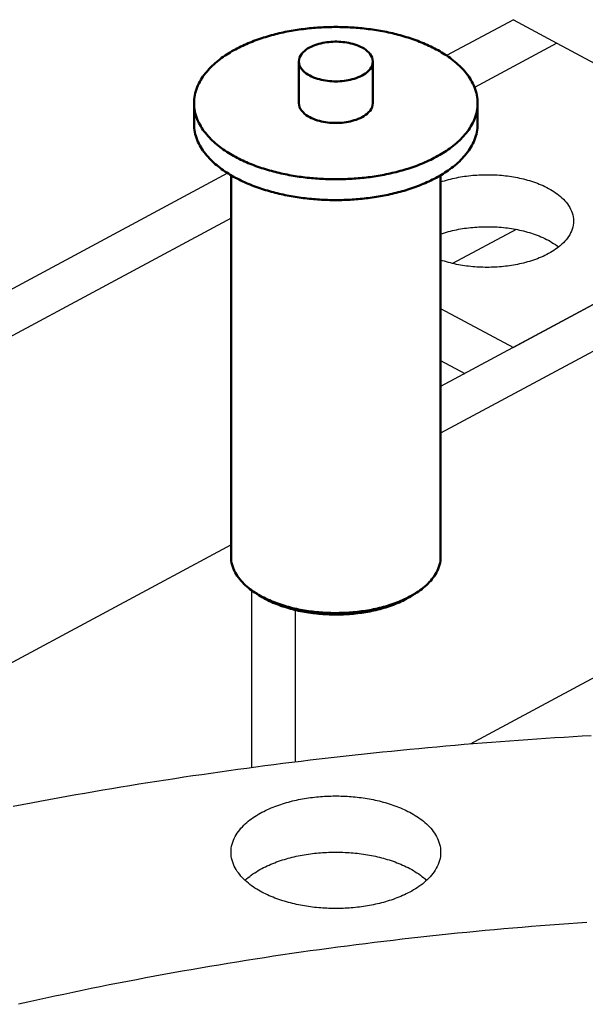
# Model space of a CAD drawing. Header units: millimetres. Extents: x 0 to 841, y 0 to 594.
# Tile 40 of 50: x 287 to 320, y 386 to 444. Entities that reach past the tile are written whole.
import ezdxf

# ---------------------------------------------------------------- set-up
doc = ezdxf.new("R2010")
doc.units = ezdxf.units.MM
doc.layers.add('FINA', color=7, linetype='CONTINUOUS', lineweight=25)
doc.layers.add('VIS', color=7, linetype='CONTINUOUS', lineweight=50)

msp = doc.modelspace()

# ---------------------------------------------------------------- linework, layer by layer
at = {"layer": 'FINA'}
for points in [[(315.816, 444.341), (311.867, 442.22)], [(315.816, 444.341), (318.394, 442.956)], [(313.705, 439.407), (313.702, 439.527), (313.693, 439.647), (313.678, 439.767), (313.657, 439.886), (313.631, 440.003), (313.599, 440.119), (313.562, 440.234), (313.52, 440.346), (313.474, 440.457), (313.422, 440.566), (313.367, 440.673), (313.307, 440.778), (313.244, 440.88), (313.177, 440.98), (313.106, 441.078), (313.033, 441.173), (312.957, 441.266), (312.878, 441.357), (312.796, 441.446), (312.712, 441.532), (312.626, 441.616), (312.538, 441.698), (312.448, 441.778), (312.356, 441.856), (312.263, 441.932), (312.167, 442.005), (312.071, 442.077), (311.973, 442.147), (311.874, 442.215), (311.773, 442.282), (311.671, 442.346), (311.569, 442.409), (311.465, 442.47), (311.36, 442.53), (311.255, 442.587), (311.148, 442.644), (311.041, 442.698), (310.933, 442.752), (310.824, 442.803), (310.715, 442.854), (310.605, 442.902), (310.494, 442.95), (310.383, 442.996), (310.271, 443.041), (310.159, 443.084), (310.046, 443.126), (309.933, 443.167), (309.819, 443.206), (309.705, 443.245), (309.59, 443.282), (309.476, 443.317), (309.36, 443.352), (309.245, 443.386), (309.129, 443.418), (309.012, 443.449), (308.896, 443.479), (308.779, 443.508), (308.662, 443.536), (308.545, 443.563), (308.427, 443.589), (308.309, 443.614), (308.191, 443.637), (308.073, 443.66), (307.954, 443.681), (307.836, 443.702), (307.717, 443.721), (307.598, 443.74), (307.479, 443.758), (307.36, 443.774), (307.24, 443.79), (307.121, 443.804), (307.001, 443.818), (306.881, 443.831), (306.762, 443.842), (306.642, 443.853), (306.522, 443.863), (306.402, 443.872), (306.282, 443.88), (306.161, 443.887), (306.041, 443.893), (305.921, 443.898), (305.801, 443.902), (305.68, 443.905), (305.56, 443.908), (305.439, 443.909), (305.319, 443.909), (305.199, 443.909), (305.078, 443.908), (304.958, 443.905), (304.838, 443.902), (304.717, 443.898), (304.597, 443.893), (304.477, 443.887), (304.357, 443.88), (304.236, 443.872), (304.116, 443.863), (303.996, 443.853), (303.876, 443.842), (303.757, 443.831), (303.637, 443.818), (303.517, 443.804), (303.398, 443.79), (303.278, 443.774), (303.159, 443.758), (303.04, 443.74), (302.921, 443.721), (302.802, 443.702), (302.684, 443.681), (302.565, 443.66), (302.447, 443.637), (302.329, 443.614), (302.211, 443.589), (302.094, 443.563), (301.976, 443.536), (301.859, 443.508), (301.742, 443.479), (301.626, 443.449), (301.509, 443.418), (301.393, 443.386), (301.278, 443.352), (301.163, 443.317), (301.048, 443.282), (300.933, 443.245), (300.819, 443.206), (300.705, 443.167), (300.592, 443.126), (300.479, 443.084), (300.367, 443.041), (300.255, 442.996), (300.144, 442.95), (300.033, 442.902), (299.923, 442.854), (299.814, 442.803), (299.705, 442.752), (299.597, 442.698), (299.49, 442.644), (299.383, 442.587), (299.278, 442.53), (299.173, 442.47), (299.069, 442.409), (298.967, 442.346), (298.865, 442.282), (298.765, 442.215), (298.665, 442.147), (298.567, 442.077), (298.471, 442.005), (298.376, 441.932), (298.282, 441.856), (298.19, 441.778), (298.1, 441.698), (298.012, 441.616), (297.926, 441.532), (297.842, 441.446), (297.761, 441.357), (297.682, 441.266), (297.605, 441.173), (297.532, 441.078), (297.462, 440.98), (297.395, 440.88), (297.331, 440.778), (297.272, 440.673), (297.216, 440.566), (297.165, 440.457), (297.118, 440.346), (297.076, 440.234), (297.039, 440.119), (297.007, 440.003), (296.981, 439.886), (296.96, 439.767), (296.945, 439.647), (296.936, 439.527), (296.933, 439.407)], [(307.507, 441.868), (307.495, 441.987), (307.463, 442.103), (307.411, 442.211), (307.345, 442.311), (307.267, 442.402), (307.18, 442.485), (307.087, 442.56), (306.987, 442.628), (306.884, 442.689), (306.777, 442.743), (306.668, 442.793), (306.556, 442.837), (306.443, 442.876), (306.328, 442.91), (306.211, 442.94), (306.094, 442.966), (305.976, 442.988), (305.858, 443.006), (305.738, 443.021), (305.619, 443.031), (305.499, 443.038), (305.379, 443.042), (305.259, 443.042), (305.139, 443.038), (305.019, 443.031), (304.9, 443.021), (304.781, 443.006), (304.662, 442.988), (304.544, 442.966), (304.427, 442.94), (304.31, 442.91), (304.195, 442.876), (304.082, 442.837), (303.97, 442.793), (303.861, 442.743), (303.754, 442.689), (303.651, 442.628), (303.552, 442.56), (303.458, 442.485), (303.371, 442.402), (303.293, 442.311), (303.227, 442.211), (303.176, 442.103), (303.143, 441.987), (303.131, 441.868)], [(318.394, 442.956), (313.523, 440.341)], [(318.394, 442.956), (313.523, 440.341)], [(318.394, 442.956), (328.473, 437.545)], [(303.131, 441.868), (303.143, 441.746), (303.178, 441.628), (303.231, 441.517), (303.3, 441.416), (303.381, 441.323), (303.471, 441.24), (303.568, 441.164), (303.67, 441.096), (303.777, 441.035), (303.886, 440.98), (303.999, 440.931), (304.114, 440.888), (304.231, 440.849), (304.349, 440.815), (304.468, 440.786), (304.588, 440.761), (304.709, 440.74), (304.831, 440.723), (304.953, 440.71), (305.076, 440.701), (305.199, 440.695), (305.322, 440.693), (305.444, 440.695), (305.567, 440.701), (305.69, 440.71), (305.812, 440.724), (305.933, 440.741), (306.055, 440.762), (306.175, 440.787), (306.294, 440.816), (306.412, 440.85), (306.529, 440.889), (306.644, 440.933), (306.756, 440.982), (306.866, 441.037)], [(303.131, 441.868), (303.131, 439.407)], [(306.866, 441.037), (306.972, 441.098), (307.074, 441.166), (307.17, 441.242), (307.259, 441.325), (307.339, 441.418), (307.408, 441.519), (307.461, 441.629), (307.495, 441.746), (307.507, 441.868)], [(307.507, 441.868), (307.507, 439.407)], [(296.933, 439.407), (296.936, 439.287), (296.945, 439.167), (296.96, 439.047), (296.981, 438.929), (297.007, 438.811), (297.039, 438.695), (297.076, 438.581), (297.118, 438.468), (297.164, 438.357), (297.216, 438.248), (297.271, 438.142), (297.331, 438.037), (297.394, 437.935), (297.461, 437.835), (297.531, 437.737), (297.605, 437.642), (297.681, 437.549), (297.76, 437.458), (297.841, 437.369), (297.925, 437.283), (298.011, 437.199), (298.099, 437.117), (298.189, 437.037), (298.281, 436.959), (298.375, 436.883), (298.47, 436.81), (298.566, 436.738), (298.664, 436.668), (298.763, 436.6), (298.864, 436.533), (298.965, 436.469), (299.068, 436.406), (299.172, 436.345), (299.276, 436.285), (299.382, 436.228), (299.488, 436.171), (299.595, 436.117), (299.703, 436.063), (299.812, 436.012), (299.921, 435.961), (300.031, 435.913), (300.142, 435.865), (300.253, 435.819), (300.365, 435.775), (300.477, 435.731), (300.59, 435.689), (300.703, 435.648), (300.817, 435.609), (300.931, 435.57), (301.045, 435.533), (301.16, 435.498), (301.275, 435.463), (301.391, 435.429), (301.507, 435.397), (301.623, 435.366), (301.74, 435.336), (301.856, 435.307), (301.973, 435.279), (302.091, 435.252), (302.208, 435.226), (302.326, 435.201), (302.444, 435.178), (302.562, 435.155), (302.681, 435.133), (302.799, 435.113), (302.918, 435.093), (303.037, 435.075), (303.156, 435.057), (303.275, 435.041), (303.394, 435.025), (303.514, 435.01), (303.633, 434.997), (303.753, 434.984), (303.873, 434.972), (303.993, 434.961), (304.113, 434.952), (304.233, 434.943), (304.353, 434.935), (304.473, 434.928), (304.593, 434.922), (304.713, 434.917), (304.833, 434.912), (304.954, 434.909), (305.074, 434.907), (305.194, 434.905), (305.315, 434.905), (305.435, 434.905), (305.555, 434.907), (305.676, 434.909), (305.796, 434.912), (305.916, 434.916), (306.037, 434.921), (306.157, 434.927), (306.277, 434.934), (306.397, 434.942), (306.517, 434.951), (306.637, 434.961), (306.757, 434.971), (306.877, 434.983), (306.996, 434.996), (307.116, 435.009), (307.235, 435.024), (307.355, 435.039), (307.474, 435.056), (307.593, 435.073), (307.712, 435.092), (307.83, 435.111), (307.949, 435.132), (308.067, 435.153), (308.186, 435.176), (308.304, 435.2), (308.421, 435.224), (308.539, 435.25), (308.656, 435.277), (308.773, 435.305), (308.89, 435.333), (309.007, 435.363), (309.123, 435.395), (309.239, 435.427), (309.355, 435.46), (309.47, 435.495), (309.585, 435.531), (309.699, 435.568), (309.813, 435.606), (309.927, 435.645), (310.04, 435.686), (310.153, 435.728), (310.265, 435.771), (310.377, 435.816), (310.488, 435.862), (310.599, 435.909), (310.709, 435.958), (310.818, 436.008), (310.927, 436.06), (311.035, 436.113), (311.142, 436.167), (311.249, 436.223)], [(296.933, 439.407), (296.933, 438.177)], [(303.131, 439.407), (303.143, 439.285), (303.178, 439.167), (303.231, 439.057), (303.3, 438.955), (303.381, 438.863), (303.471, 438.779), (303.568, 438.703), (303.67, 438.635), (303.777, 438.574), (303.886, 438.519), (303.999, 438.47), (304.114, 438.427), (304.231, 438.388), (304.349, 438.354), (304.468, 438.325), (304.588, 438.3), (304.709, 438.279), (304.831, 438.262), (304.953, 438.249), (305.076, 438.24), (305.199, 438.234), (305.322, 438.233), (305.444, 438.235), (305.567, 438.24), (305.69, 438.25), (305.812, 438.263), (305.933, 438.28), (306.055, 438.301), (306.175, 438.326), (306.294, 438.356), (306.412, 438.39), (306.529, 438.428), (306.644, 438.472), (306.756, 438.522), (306.866, 438.577)], [(306.866, 438.577), (306.972, 438.638), (307.074, 438.706), (307.17, 438.781), (307.259, 438.865), (307.339, 438.957), (307.408, 439.058), (307.461, 439.168), (307.495, 439.286), (307.507, 439.407)], [(311.249, 436.223), (311.355, 436.281), (311.459, 436.341), (311.563, 436.402), (311.666, 436.465), (311.768, 436.529), (311.869, 436.596), (311.968, 436.664), (312.067, 436.734), (312.163, 436.806), (312.259, 436.879), (312.352, 436.955), (312.445, 437.033), (312.535, 437.113), (312.623, 437.195), (312.709, 437.279), (312.794, 437.366), (312.875, 437.455), (312.954, 437.545), (313.031, 437.639), (313.105, 437.734), (313.175, 437.832), (313.242, 437.932), (313.306, 438.035), (313.366, 438.139), (313.421, 438.246), (313.473, 438.355), (313.52, 438.466), (313.562, 438.579), (313.599, 438.694), (313.631, 438.81), (313.657, 438.928), (313.678, 439.047), (313.693, 439.166), (313.702, 439.287), (313.705, 439.407)], [(313.705, 439.407), (313.705, 438.177)], [(296.933, 438.177), (296.936, 438.056), (296.945, 437.936), (296.96, 437.817), (296.981, 437.698), (297.007, 437.581), (297.039, 437.465), (297.076, 437.35), (297.118, 437.238), (297.164, 437.127), (297.216, 437.018), (297.271, 436.911), (297.331, 436.807), (297.394, 436.704), (297.461, 436.604), (297.531, 436.507), (297.605, 436.411), (297.681, 436.318), (297.76, 436.227), (297.841, 436.139), (297.925, 436.053), (298.011, 435.968), (298.099, 435.886), (298.189, 435.807), (298.281, 435.729), (298.375, 435.653), (298.47, 435.579), (298.566, 435.507), (298.664, 435.437), (298.763, 435.369), (298.864, 435.303), (298.965, 435.238), (299.068, 435.176), (299.172, 435.114), (299.276, 435.055), (299.382, 434.997), (299.488, 434.941), (299.595, 434.886), (299.703, 434.833), (299.812, 434.781), (299.921, 434.731), (300.031, 434.682), (300.142, 434.635), (300.253, 434.589), (300.365, 434.544), (300.477, 434.501), (300.59, 434.459), (300.703, 434.418), (300.817, 434.378), (300.931, 434.34), (301.045, 434.303), (301.16, 434.267), (301.275, 434.232), (301.391, 434.199), (301.507, 434.167), (301.623, 434.135), (301.74, 434.105), (301.856, 434.076), (301.973, 434.048), (302.091, 434.021), (302.208, 433.996), (302.326, 433.971), (302.444, 433.947), (302.562, 433.925), (302.681, 433.903), (302.799, 433.882), (302.918, 433.863), (303.037, 433.844), (303.156, 433.827), (303.275, 433.81), (303.394, 433.795), (303.514, 433.78), (303.633, 433.766), (303.753, 433.754), (303.873, 433.742), (303.993, 433.731), (304.113, 433.721), (304.233, 433.712), (304.353, 433.704), (304.473, 433.697), (304.593, 433.691), (304.713, 433.686), (304.833, 433.682), (304.954, 433.679), (305.074, 433.676), (305.194, 433.675), (305.315, 433.674), (305.435, 433.675), (305.555, 433.676), (305.676, 433.678), (305.796, 433.682), (305.916, 433.686), (306.037, 433.691), (306.157, 433.697), (306.277, 433.704), (306.397, 433.712), (306.517, 433.721), (306.637, 433.73), (306.757, 433.741), (306.877, 433.753), (306.996, 433.765), (307.116, 433.779), (307.235, 433.794), (307.355, 433.809), (307.474, 433.826), (307.593, 433.843), (307.712, 433.862), (307.83, 433.881), (307.949, 433.902), (308.067, 433.923), (308.186, 433.946), (308.304, 433.969), (308.421, 433.994), (308.539, 434.02), (308.656, 434.046), (308.773, 434.074), (308.89, 434.103), (309.007, 434.133), (309.123, 434.164), (309.239, 434.197), (309.355, 434.23), (309.47, 434.265), (309.585, 434.3), (309.699, 434.337), (309.813, 434.376), (309.927, 434.415), (310.04, 434.456), (310.153, 434.498), (310.265, 434.541), (310.377, 434.586), (310.488, 434.632), (310.599, 434.679), (310.709, 434.728), (310.818, 434.778), (310.927, 434.829), (311.035, 434.882), (311.142, 434.937), (311.249, 434.993)], [(311.249, 434.993), (311.355, 435.051), (311.459, 435.11), (311.563, 435.172), (311.666, 435.234), (311.768, 435.299), (311.869, 435.365), (311.968, 435.433), (312.067, 435.503), (312.163, 435.575), (312.259, 435.649), (312.352, 435.725), (312.445, 435.803), (312.535, 435.883), (312.623, 435.965), (312.709, 436.049), (312.794, 436.135), (312.875, 436.224), (312.954, 436.315), (313.031, 436.408), (313.105, 436.504), (313.175, 436.602), (313.242, 436.702), (313.306, 436.804), (313.366, 436.909), (313.421, 437.016), (313.473, 437.125), (313.52, 437.236), (313.562, 437.349), (313.599, 437.464), (313.631, 437.58), (313.657, 437.698), (313.678, 437.816), (313.693, 437.936), (313.702, 438.056), (313.705, 438.177)], [(298.918, 435.268), (282.85, 426.641)], [(299.121, 435.144), (299.121, 412.585)], [(311.517, 434.745), (311.632, 434.783), (311.748, 434.82), (311.864, 434.854), (311.981, 434.887), (312.099, 434.917), (312.217, 434.946), (312.335, 434.973), (312.454, 434.998), (312.573, 435.021), (312.692, 435.043), (312.812, 435.063), (312.932, 435.081), (313.052, 435.098), (313.172, 435.113), (313.293, 435.127), (313.414, 435.138), (313.535, 435.149), (313.656, 435.157), (313.777, 435.164), (313.898, 435.17), (314.019, 435.174), (314.141, 435.176), (314.262, 435.177), (314.383, 435.177), (314.505, 435.174), (314.626, 435.171), (314.747, 435.165), (314.868, 435.158), (314.989, 435.15), (315.11, 435.14), (315.231, 435.128), (315.352, 435.115), (315.472, 435.1), (315.592, 435.084), (315.712, 435.065), (315.832, 435.046), (315.951, 435.024), (316.07, 435.001), (316.189, 434.976), (316.307, 434.949), (316.425, 434.921), (316.543, 434.89), (316.66, 434.858), (316.776, 434.824), (316.892, 434.788), (317.007, 434.75), (317.122, 434.709), (317.235, 434.667), (317.348, 434.623), (317.46, 434.576), (317.571, 434.527), (317.681, 434.475), (317.79, 434.421), (317.897, 434.365), (318.003, 434.305), (318.107, 434.243), (318.21, 434.179), (318.311, 434.111), (318.409, 434.04), (318.505, 433.966), (318.599, 433.889), (318.689, 433.808), (318.776, 433.723), (318.86, 433.635), (318.939, 433.543), (319.014, 433.448), (319.083, 433.348), (319.147, 433.245), (319.204, 433.138), (319.254, 433.027), (319.296, 432.914), (319.329, 432.797), (319.354, 432.678), (319.369, 432.558), (319.374, 432.437)], [(311.517, 435.144), (311.517, 412.585)], [(299.121, 432.609), (284.879, 424.962)], [(319.374, 432.437), (319.369, 432.315), (319.354, 432.195), (319.329, 432.076), (319.296, 431.96), (319.254, 431.846), (319.204, 431.735), (319.147, 431.628), (319.083, 431.525), (319.014, 431.426), (318.939, 431.33), (318.86, 431.238), (318.776, 431.15), (318.689, 431.066), (318.599, 430.985), (318.505, 430.907), (318.409, 430.833), (318.311, 430.762), (318.21, 430.695), (318.107, 430.63), (318.003, 430.568), (317.897, 430.509), (317.79, 430.452), (317.681, 430.398), (317.571, 430.347), (317.46, 430.298), (317.348, 430.251), (317.235, 430.206), (317.122, 430.164), (317.007, 430.124), (316.892, 430.086), (316.776, 430.049), (316.66, 430.015), (316.543, 429.983), (316.425, 429.953), (316.307, 429.924), (316.189, 429.897), (316.07, 429.872), (315.951, 429.849), (315.832, 429.828), (315.712, 429.808), (315.592, 429.79), (315.472, 429.773), (315.352, 429.758), (315.231, 429.745), (315.11, 429.734), (314.989, 429.724), (314.868, 429.715), (314.747, 429.708), (314.626, 429.703), (314.505, 429.699), (314.383, 429.697), (314.262, 429.696), (314.141, 429.697), (314.019, 429.699), (313.898, 429.703), (313.777, 429.709), (313.656, 429.716), (313.535, 429.725), (313.414, 429.735), (313.293, 429.747), (313.172, 429.76), (313.052, 429.775), (312.932, 429.792), (312.812, 429.81), (312.692, 429.83), (312.573, 429.852), (312.454, 429.875), (312.335, 429.901), (312.217, 429.928), (312.099, 429.956), (311.981, 429.987), (311.864, 430.019), (311.748, 430.054), (311.632, 430.09), (311.517, 430.129)], [(329.302, 432.202), (311.517, 422.654)], [(311.517, 431.669), (311.632, 431.707), (311.748, 431.744), (311.864, 431.778), (311.98, 431.81), (312.098, 431.841), (312.215, 431.87), (312.333, 431.897), (312.452, 431.922), (312.571, 431.945), (312.69, 431.967), (312.809, 431.987), (312.929, 432.005), (313.049, 432.022), (313.169, 432.037), (313.289, 432.05), (313.41, 432.062), (313.531, 432.072), (313.651, 432.081), (313.772, 432.088), (313.893, 432.094), (314.014, 432.098), (314.135, 432.1), (314.257, 432.101), (314.378, 432.101), (314.499, 432.099), (314.62, 432.095), (314.741, 432.09), (314.862, 432.083), (314.982, 432.074), (315.103, 432.064), (315.224, 432.053), (315.344, 432.04), (315.464, 432.025), (315.584, 432.009), (315.704, 431.991), (315.824, 431.971), (315.943, 431.95), (316.062, 431.927), (316.18, 431.902), (316.298, 431.875), (316.416, 431.847), (316.533, 431.817), (316.65, 431.785), (316.766, 431.751), (316.882, 431.715), (316.997, 431.677), (317.111, 431.637), (317.225, 431.595), (317.338, 431.551), (317.45, 431.504), (317.56, 431.456), (317.67, 431.404), (317.779, 431.351), (317.886, 431.295), (317.992, 431.236), (318.096, 431.174), (318.199, 431.11), (318.299, 431.043), (318.398, 430.972), (318.494, 430.899)], [(329.302, 432.202), (315.816, 424.962)], [(315.984, 431.942), (312.227, 429.925)], [(329.302, 429.434), (311.517, 419.886)], [(311.517, 427.27), (315.816, 424.962)], [(311.517, 424.194), (312.952, 423.424)], [(299.121, 413.292), (284.879, 405.645)], [(299.121, 412.585), (299.125, 412.464), (299.137, 412.344), (299.157, 412.225), (299.185, 412.107), (299.22, 411.992), (299.262, 411.879), (299.31, 411.768), (299.365, 411.66), (299.425, 411.555), (299.49, 411.454), (299.56, 411.355), (299.633, 411.26), (299.711, 411.167), (299.793, 411.078), (299.877, 410.992), (299.965, 410.908), (300.055, 410.828), (300.147, 410.751), (300.242, 410.676), (300.339, 410.604), (300.438, 410.534), (300.538, 410.467)], [(310.1, 410.467), (310.201, 410.534), (310.299, 410.604), (310.396, 410.676), (310.491, 410.751), (310.583, 410.828), (310.674, 410.908), (310.761, 410.992), (310.846, 411.078), (310.927, 411.167), (311.005, 411.26), (311.079, 411.355), (311.148, 411.454), (311.213, 411.555), (311.273, 411.66), (311.328, 411.768), (311.376, 411.879), (311.418, 411.992), (311.453, 412.107), (311.481, 412.225), (311.501, 412.344), (311.513, 412.464), (311.517, 412.585)], [(332.048, 411.591), (313.26, 401.504)], [(300.347, 400.112), (300.347, 410.597)], [(300.538, 410.467), (300.64, 410.402), (300.743, 410.34), (300.848, 410.28), (300.954, 410.222), (301.061, 410.167), (301.169, 410.113), (301.278, 410.062), (301.388, 410.012), (301.499, 409.964), (301.61, 409.918), (301.722, 409.874), (301.835, 409.832), (301.949, 409.792), (302.063, 409.753), (302.178, 409.716), (302.293, 409.68), (302.409, 409.646), (302.525, 409.614), (302.642, 409.583), (302.759, 409.554), (302.876, 409.526), (302.994, 409.5), (303.112, 409.475), (303.23, 409.452), (303.349, 409.43), (303.468, 409.409), (303.587, 409.39), (303.706, 409.372), (303.826, 409.355), (303.945, 409.34), (304.065, 409.326), (304.185, 409.313), (304.305, 409.302), (304.425, 409.292), (304.545, 409.283), (304.666, 409.275), (304.786, 409.269), (304.907, 409.264), (305.027, 409.261), (305.148, 409.258), (305.269, 409.257), (305.389, 409.257), (305.51, 409.259), (305.63, 409.261), (305.751, 409.265), (305.872, 409.27), (305.992, 409.277), (306.112, 409.284), (306.233, 409.293), (306.353, 409.304), (306.473, 409.315), (306.593, 409.328), (306.713, 409.342), (306.832, 409.358), (306.952, 409.374), (307.071, 409.393), (307.19, 409.412), (307.309, 409.433), (307.427, 409.455), (307.545, 409.479), (307.663, 409.504), (307.781, 409.531), (307.898, 409.559), (308.015, 409.588), (308.132, 409.619), (308.248, 409.652), (308.364, 409.686), (308.479, 409.722), (308.594, 409.759), (308.708, 409.798), (308.821, 409.839), (308.934, 409.882), (309.046, 409.926), (309.158, 409.972), (309.268, 410.02), (309.378, 410.07), (309.487, 410.122), (309.595, 410.176), (309.702, 410.232)], [(300.763, 410.321), (300.538, 410.467)], [(309.702, 410.232), (309.77, 410.269), (309.837, 410.306), (309.903, 410.345), (309.97, 410.385), (310.035, 410.425), (310.1, 410.467)], [(309.875, 410.321), (310.1, 410.467)], [(300.654, 410.394), (300.672, 410.381), (300.69, 410.369), (300.708, 410.357), (300.726, 410.345), (300.745, 410.333), (300.763, 410.321)], [(300.763, 410.321), (300.865, 410.256), (300.969, 410.193), (301.074, 410.134), (301.181, 410.076), (301.288, 410.021), (301.397, 409.967), (301.507, 409.916), (301.618, 409.867), (301.729, 409.82), (301.842, 409.775), (301.955, 409.732), (302.069, 409.691), (302.183, 409.651), (302.298, 409.614), (302.414, 409.578), (302.53, 409.543), (302.646, 409.511), (302.763, 409.48), (302.881, 409.45), (302.999, 409.422), (303.117, 409.396), (303.235, 409.371), (303.354, 409.348), (303.473, 409.326), (303.593, 409.306), (303.712, 409.287), (303.832, 409.27), (303.952, 409.254), (304.072, 409.239), (304.193, 409.226), (304.313, 409.214), (304.434, 409.203), (304.554, 409.194), (304.675, 409.186), (304.796, 409.18), (304.917, 409.175), (305.038, 409.171), (305.159, 409.169), (305.28, 409.168), (305.401, 409.168), (305.522, 409.169), (305.643, 409.172), (305.764, 409.176), (305.885, 409.182), (306.006, 409.189), (306.127, 409.197), (306.248, 409.207), (306.368, 409.218), (306.489, 409.23), (306.609, 409.244), (306.729, 409.259), (306.849, 409.276), (306.969, 409.294), (307.088, 409.313), (307.208, 409.334), (307.327, 409.356), (307.445, 409.38), (307.564, 409.405), (307.682, 409.432), (307.799, 409.461), (307.917, 409.491), (308.034, 409.522), (308.15, 409.555), (308.266, 409.59), (308.381, 409.627), (308.496, 409.665), (308.61, 409.705), (308.724, 409.747), (308.837, 409.791), (308.949, 409.837), (309.06, 409.885), (309.171, 409.934), (309.28, 409.986), (309.388, 410.04), (309.496, 410.096)], [(309.496, 410.096), (309.56, 410.131), (309.624, 410.168), (309.688, 410.204), (309.751, 410.242), (309.813, 410.281), (309.875, 410.321)], [(309.875, 410.321), (309.893, 410.333), (309.912, 410.345), (309.93, 410.357), (309.948, 410.369), (309.966, 410.381), (309.984, 410.394)], [(302.926, 400.442), (302.926, 409.439)], [(320.426, 402.001), (319.888, 401.97), (319.351, 401.939), (318.813, 401.906), (318.275, 401.872), (317.738, 401.837), (317.2, 401.801), (316.663, 401.764), (316.126, 401.726), (315.589, 401.687), (315.052, 401.647), (314.514, 401.605), (313.978, 401.563), (313.441, 401.519), (312.904, 401.475), (312.367, 401.429), (311.831, 401.382), (311.294, 401.334), (310.758, 401.285), (310.221, 401.235), (309.685, 401.184), (309.149, 401.131), (308.613, 401.078), (308.077, 401.023), (307.542, 400.968), (307.006, 400.911), (306.47, 400.853), (305.935, 400.794), (305.4, 400.734), (304.865, 400.673), (304.33, 400.611), (303.795, 400.547), (303.26, 400.483), (302.725, 400.417), (302.191, 400.351), (301.656, 400.283), (301.122, 400.214), (300.588, 400.144), (300.054, 400.072), (299.521, 400), (298.987, 399.926), (298.454, 399.852), (297.92, 399.776), (297.387, 399.699), (296.854, 399.621), (296.321, 399.542), (295.789, 399.461), (295.256, 399.38), (294.724, 399.297), (294.192, 399.214), (293.66, 399.129), (293.129, 399.043), (292.597, 398.955), (292.066, 398.867), (291.535, 398.777), (291.004, 398.687), (290.473, 398.595), (289.942, 398.502), (289.412, 398.407), (288.882, 398.312), (288.352, 398.215), (287.822, 398.118), (287.293, 398.019), (286.764, 397.919), (286.235, 397.817)], [(299.121, 395.113), (299.125, 395.234), (299.137, 395.354), (299.157, 395.472), (299.185, 395.59), (299.22, 395.705), (299.261, 395.818), (299.31, 395.928), (299.364, 396.036), (299.424, 396.141), (299.488, 396.242), (299.558, 396.341), (299.632, 396.436), (299.709, 396.528), (299.79, 396.617), (299.874, 396.704), (299.962, 396.787), (300.051, 396.867), (300.144, 396.945), (300.238, 397.019), (300.335, 397.091), (300.433, 397.161), (300.533, 397.228), (300.635, 397.293), (300.738, 397.355), (300.843, 397.415), (300.948, 397.473), (301.055, 397.529), (301.163, 397.582), (301.272, 397.634), (301.382, 397.683), (301.493, 397.731), (301.604, 397.777), (301.716, 397.821), (301.829, 397.863), (301.943, 397.904), (302.057, 397.943), (302.171, 397.98), (302.286, 398.016), (302.402, 398.05), (302.518, 398.082), (302.635, 398.113), (302.751, 398.142), (302.869, 398.17), (302.986, 398.196), (303.104, 398.221), (303.222, 398.245), (303.341, 398.267), (303.46, 398.288), (303.579, 398.307), (303.698, 398.325), (303.817, 398.342), (303.937, 398.357), (304.056, 398.371), (304.176, 398.384), (304.296, 398.395), (304.416, 398.406), (304.536, 398.414), (304.657, 398.422), (304.777, 398.428), (304.897, 398.433), (305.018, 398.437), (305.138, 398.44), (305.259, 398.441), (305.379, 398.441), (305.5, 398.44), (305.62, 398.437), (305.741, 398.433), (305.861, 398.428), (305.982, 398.422), (306.102, 398.414), (306.222, 398.406), (306.342, 398.395), (306.462, 398.384), (306.582, 398.371), (306.702, 398.357), (306.821, 398.342), (306.94, 398.325), (307.06, 398.307), (307.179, 398.288), (307.297, 398.267), (307.416, 398.245), (307.534, 398.221), (307.652, 398.196), (307.769, 398.17), (307.887, 398.142), (308.004, 398.113), (308.12, 398.082), (308.236, 398.05), (308.352, 398.016), (308.467, 397.98), (308.581, 397.943), (308.696, 397.904), (308.809, 397.863), (308.922, 397.821), (309.034, 397.777), (309.146, 397.731), (309.256, 397.683), (309.366, 397.634), (309.475, 397.582), (309.583, 397.529), (309.69, 397.473), (309.795, 397.415), (309.9, 397.355), (310.003, 397.293), (310.105, 397.228), (310.205, 397.161), (310.303, 397.091), (310.4, 397.019), (310.494, 396.945), (310.587, 396.867), (310.676, 396.787), (310.764, 396.704), (310.848, 396.617), (310.929, 396.528), (311.007, 396.436), (311.08, 396.341), (311.15, 396.242), (311.215, 396.141), (311.274, 396.036), (311.328, 395.928), (311.377, 395.818), (311.419, 395.705), (311.453, 395.59), (311.481, 395.472), (311.501, 395.354), (311.513, 395.234), (311.517, 395.113)], [(309.702, 392.76), (309.595, 392.704), (309.487, 392.65), (309.378, 392.598), (309.268, 392.548), (309.158, 392.5), (309.046, 392.454), (308.934, 392.41), (308.821, 392.368), (308.707, 392.327), (308.593, 392.288), (308.479, 392.25), (308.363, 392.215), (308.248, 392.18), (308.132, 392.148), (308.015, 392.117), (307.898, 392.087), (307.781, 392.059), (307.663, 392.033), (307.545, 392.007), (307.427, 391.984), (307.308, 391.961), (307.189, 391.941), (307.07, 391.921), (306.951, 391.903), (306.831, 391.886), (306.712, 391.871), (306.592, 391.856), (306.472, 391.844), (306.352, 391.832), (306.232, 391.822), (306.111, 391.813), (305.991, 391.805), (305.87, 391.799), (305.75, 391.794), (305.629, 391.79), (305.509, 391.787), (305.388, 391.786), (305.267, 391.786), (305.147, 391.787), (305.026, 391.789), (304.906, 391.793), (304.785, 391.798), (304.665, 391.804), (304.544, 391.812), (304.424, 391.82), (304.304, 391.83), (304.183, 391.842), (304.063, 391.854), (303.944, 391.868), (303.824, 391.884), (303.704, 391.9), (303.585, 391.918), (303.466, 391.938), (303.347, 391.958), (303.229, 391.98), (303.11, 392.004), (302.992, 392.029), (302.874, 392.055), (302.757, 392.083), (302.64, 392.112), (302.523, 392.143), (302.407, 392.176), (302.291, 392.21), (302.176, 392.245), (302.061, 392.282), (301.947, 392.321), (301.833, 392.362), (301.72, 392.404), (301.608, 392.448), (301.497, 392.494), (301.386, 392.541), (301.276, 392.591), (301.167, 392.643), (301.059, 392.696), (300.952, 392.752), (300.846, 392.81), (300.741, 392.87), (300.638, 392.932), (300.536, 392.997), (300.436, 393.064), (300.337, 393.133), (300.24, 393.206), (300.146, 393.28), (300.053, 393.358), (299.963, 393.438), (299.876, 393.521), (299.791, 393.608), (299.71, 393.697), (299.633, 393.789), (299.559, 393.885), (299.489, 393.983), (299.424, 394.085), (299.364, 394.19), (299.31, 394.297), (299.262, 394.408), (299.22, 394.521), (299.185, 394.636), (299.157, 394.754), (299.137, 394.873), (299.125, 394.993), (299.121, 395.113)], [(299.948, 393.452), (300.038, 393.533), (300.13, 393.611), (300.225, 393.687), (300.321, 393.76), (300.42, 393.83), (300.52, 393.897), (300.622, 393.962), (300.725, 394.025), (300.83, 394.086), (300.936, 394.144), (301.043, 394.2), (301.151, 394.254), (301.26, 394.306), (301.37, 394.356), (301.481, 394.404), (301.593, 394.45), (301.705, 394.495), (301.818, 394.537), (301.932, 394.578), (302.047, 394.617), (302.161, 394.655), (302.277, 394.691), (302.393, 394.725), (302.509, 394.757), (302.626, 394.789), (302.743, 394.818), (302.861, 394.846), (302.979, 394.873), (303.097, 394.898), (303.216, 394.922), (303.335, 394.944), (303.454, 394.965), (303.573, 394.984), (303.693, 395.002), (303.812, 395.019), (303.932, 395.035), (304.052, 395.049), (304.172, 395.062), (304.293, 395.073), (304.413, 395.083), (304.534, 395.092), (304.654, 395.1), (304.775, 395.106), (304.896, 395.111), (305.017, 395.115), (305.138, 395.118), (305.259, 395.119), (305.38, 395.119), (305.5, 395.118), (305.621, 395.115), (305.742, 395.111), (305.863, 395.106), (305.984, 395.1), (306.104, 395.092), (306.225, 395.083), (306.345, 395.073), (306.466, 395.062), (306.586, 395.049), (306.706, 395.035), (306.826, 395.019), (306.946, 395.002), (307.065, 394.984), (307.184, 394.965), (307.304, 394.944), (307.422, 394.922), (307.541, 394.898), (307.659, 394.873), (307.777, 394.846), (307.895, 394.818), (308.012, 394.789), (308.129, 394.757), (308.245, 394.725), (308.361, 394.691), (308.477, 394.655), (308.592, 394.617), (308.706, 394.578), (308.82, 394.537), (308.933, 394.495), (309.045, 394.45), (309.157, 394.404), (309.268, 394.356), (309.378, 394.306), (309.487, 394.254), (309.595, 394.2), (309.702, 394.144), (309.808, 394.086), (309.913, 394.025), (310.016, 393.962), (310.118, 393.897), (310.218, 393.83), (310.317, 393.76), (310.413, 393.687), (310.508, 393.611), (310.6, 393.533), (310.69, 393.452)], [(311.517, 395.113), (311.513, 394.989), (311.5, 394.865), (311.479, 394.742), (311.449, 394.62), (311.412, 394.501), (311.367, 394.385), (311.316, 394.271), (311.258, 394.161), (311.194, 394.053), (311.126, 393.949), (311.052, 393.848), (310.974, 393.751), (310.892, 393.657), (310.807, 393.566), (310.718, 393.478), (310.626, 393.394), (310.531, 393.312), (310.434, 393.234), (310.335, 393.158), (310.234, 393.086), (310.131, 393.015), (310.026, 392.948), (309.919, 392.883), (309.811, 392.82), (309.702, 392.76)], [(320.164, 390.953), (319.617, 390.916), (319.07, 390.878), (318.524, 390.838), (317.977, 390.798), (317.431, 390.755), (316.884, 390.712), (316.338, 390.667), (315.792, 390.621), (315.246, 390.574), (314.7, 390.525), (314.154, 390.476), (313.608, 390.424), (313.063, 390.372), (312.517, 390.318), (311.972, 390.262), (311.427, 390.206), (310.881, 390.148), (310.337, 390.089), (309.792, 390.028), (309.247, 389.966), (308.703, 389.903), (308.158, 389.838), (307.614, 389.773), (307.07, 389.705), (306.527, 389.637), (305.983, 389.567), (305.44, 389.495), (304.896, 389.423), (304.353, 389.349), (303.81, 389.273), (303.268, 389.196), (302.725, 389.118), (302.183, 389.039), (301.641, 388.958), (301.099, 388.875), (300.557, 388.792), (300.016, 388.707), (299.474, 388.62), (298.933, 388.532), (298.392, 388.443), (297.852, 388.353), (297.312, 388.261), (296.771, 388.167), (296.232, 388.072), (295.692, 387.976), (295.153, 387.879), (294.614, 387.779), (294.075, 387.679), (293.536, 387.577), (292.998, 387.474), (292.46, 387.369), (291.922, 387.263), (291.385, 387.155), (290.848, 387.046), (290.311, 386.935), (289.774, 386.823), (289.238, 386.71), (288.702, 386.595), (288.166, 386.478), (287.631, 386.361), (287.096, 386.241), (286.562, 386.12)], [(320.164, 390.953), (319.617, 390.916), (319.07, 390.878), (318.524, 390.838), (317.977, 390.798), (317.431, 390.755), (316.884, 390.712), (316.338, 390.667), (315.792, 390.621), (315.246, 390.574), (314.7, 390.525), (314.154, 390.476), (313.608, 390.424), (313.063, 390.372), (312.517, 390.318), (311.972, 390.262), (311.427, 390.206), (310.881, 390.148), (310.337, 390.089), (309.792, 390.028), (309.247, 389.966), (308.703, 389.903), (308.158, 389.838), (307.614, 389.773), (307.07, 389.705), (306.527, 389.637), (305.983, 389.567), (305.44, 389.495), (304.896, 389.423), (304.353, 389.349), (303.81, 389.273), (303.268, 389.196), (302.725, 389.118), (302.183, 389.039), (301.641, 388.958), (301.099, 388.875), (300.557, 388.792), (300.016, 388.707), (299.474, 388.62), (298.933, 388.532), (298.392, 388.443), (297.852, 388.353), (297.312, 388.261), (296.771, 388.167), (296.232, 388.072), (295.692, 387.976), (295.153, 387.879), (294.614, 387.779), (294.075, 387.679), (293.536, 387.577), (292.998, 387.474), (292.46, 387.369), (291.922, 387.263), (291.385, 387.155), (290.848, 387.046), (290.311, 386.935), (289.774, 386.823), (289.238, 386.71), (288.702, 386.595), (288.166, 386.478), (287.631, 386.361), (287.096, 386.241), (286.562, 386.12)]]:
    msp.add_lwpolyline(points, dxfattribs=at)
at = {"layer": 'VIS'}
for points in [[(313.705, 439.407), (313.702, 439.527), (313.693, 439.647), (313.678, 439.767), (313.657, 439.886), (313.631, 440.003), (313.599, 440.119), (313.562, 440.234), (313.52, 440.346), (313.474, 440.457), (313.422, 440.566), (313.367, 440.673), (313.307, 440.778), (313.244, 440.88), (313.177, 440.98), (313.106, 441.078), (313.033, 441.173), (312.957, 441.266), (312.878, 441.357), (312.796, 441.446), (312.712, 441.532), (312.626, 441.616), (312.538, 441.698), (312.448, 441.778), (312.356, 441.856), (312.263, 441.932), (312.167, 442.005), (312.071, 442.077), (311.973, 442.147), (311.874, 442.215), (311.773, 442.282), (311.671, 442.346), (311.569, 442.409), (311.465, 442.47), (311.36, 442.53), (311.255, 442.587), (311.148, 442.644), (311.041, 442.698), (310.933, 442.752), (310.824, 442.803), (310.715, 442.854), (310.605, 442.902), (310.494, 442.95), (310.383, 442.996), (310.271, 443.041), (310.159, 443.084), (310.046, 443.126), (309.933, 443.167), (309.819, 443.206), (309.705, 443.245), (309.59, 443.282), (309.476, 443.317), (309.36, 443.352), (309.245, 443.386), (309.129, 443.418), (309.012, 443.449), (308.896, 443.479), (308.779, 443.508), (308.662, 443.536), (308.545, 443.563), (308.427, 443.589), (308.309, 443.614), (308.191, 443.637), (308.073, 443.66), (307.954, 443.681), (307.836, 443.702), (307.717, 443.721), (307.598, 443.74), (307.479, 443.758), (307.36, 443.774), (307.24, 443.79), (307.121, 443.804), (307.001, 443.818), (306.881, 443.831), (306.762, 443.842), (306.642, 443.853), (306.522, 443.863), (306.402, 443.872), (306.282, 443.88), (306.161, 443.887), (306.041, 443.893), (305.921, 443.898), (305.801, 443.902), (305.68, 443.905), (305.56, 443.908), (305.439, 443.909), (305.319, 443.909), (305.199, 443.909), (305.078, 443.908), (304.958, 443.905), (304.838, 443.902), (304.717, 443.898), (304.597, 443.893), (304.477, 443.887), (304.357, 443.88), (304.236, 443.872), (304.116, 443.863), (303.996, 443.853), (303.876, 443.842), (303.757, 443.831), (303.637, 443.818), (303.517, 443.804), (303.398, 443.79), (303.278, 443.774), (303.159, 443.758), (303.04, 443.74), (302.921, 443.721), (302.802, 443.702), (302.684, 443.681), (302.565, 443.66), (302.447, 443.637), (302.329, 443.614), (302.211, 443.589), (302.094, 443.563), (301.976, 443.536), (301.859, 443.508), (301.742, 443.479), (301.626, 443.449), (301.509, 443.418), (301.393, 443.386), (301.278, 443.352), (301.163, 443.317), (301.048, 443.282), (300.933, 443.245), (300.819, 443.206), (300.705, 443.167), (300.592, 443.126), (300.479, 443.084), (300.367, 443.041), (300.255, 442.996), (300.144, 442.95), (300.033, 442.902), (299.923, 442.854), (299.814, 442.803), (299.705, 442.752), (299.597, 442.698), (299.49, 442.644), (299.383, 442.587), (299.278, 442.53), (299.173, 442.47), (299.069, 442.409), (298.967, 442.346), (298.865, 442.282), (298.765, 442.215), (298.665, 442.147), (298.567, 442.077), (298.471, 442.005), (298.376, 441.932), (298.282, 441.856), (298.19, 441.778), (298.1, 441.698), (298.012, 441.616), (297.926, 441.532), (297.842, 441.446), (297.761, 441.357), (297.682, 441.266), (297.605, 441.173), (297.532, 441.078), (297.462, 440.98), (297.395, 440.88), (297.331, 440.778), (297.272, 440.673), (297.216, 440.566), (297.165, 440.457), (297.118, 440.346), (297.076, 440.234), (297.039, 440.119), (297.007, 440.003), (296.981, 439.886), (296.96, 439.767), (296.945, 439.647), (296.936, 439.527), (296.933, 439.407)], [(307.507, 441.868), (307.495, 441.987), (307.463, 442.103), (307.411, 442.211), (307.345, 442.311), (307.267, 442.402), (307.18, 442.485), (307.087, 442.56), (306.987, 442.628), (306.884, 442.689), (306.777, 442.743), (306.668, 442.793), (306.556, 442.837), (306.443, 442.876), (306.328, 442.91), (306.211, 442.94), (306.094, 442.966), (305.976, 442.988), (305.858, 443.006), (305.738, 443.021), (305.619, 443.031), (305.499, 443.038), (305.379, 443.042), (305.259, 443.042), (305.139, 443.038), (305.019, 443.031), (304.9, 443.021), (304.781, 443.006), (304.662, 442.988), (304.544, 442.966), (304.427, 442.94), (304.31, 442.91), (304.195, 442.876), (304.082, 442.837), (303.97, 442.793), (303.861, 442.743), (303.754, 442.689), (303.651, 442.628), (303.552, 442.56), (303.458, 442.485), (303.371, 442.402), (303.293, 442.311), (303.227, 442.211), (303.176, 442.103), (303.143, 441.987), (303.131, 441.868)], [(303.131, 441.868), (303.143, 441.746), (303.178, 441.628), (303.231, 441.517), (303.3, 441.416), (303.381, 441.323), (303.471, 441.24), (303.568, 441.164), (303.67, 441.096), (303.777, 441.035), (303.886, 440.98), (303.999, 440.931), (304.114, 440.888), (304.231, 440.849), (304.349, 440.815), (304.468, 440.786), (304.588, 440.761), (304.709, 440.74), (304.831, 440.723), (304.953, 440.71), (305.076, 440.701), (305.199, 440.695), (305.322, 440.693), (305.444, 440.695), (305.567, 440.701), (305.69, 440.71), (305.812, 440.724), (305.933, 440.741), (306.055, 440.762), (306.175, 440.787), (306.294, 440.816), (306.412, 440.85), (306.529, 440.889), (306.644, 440.933), (306.756, 440.982), (306.866, 441.037)], [(303.131, 441.868), (303.131, 439.407)], [(306.866, 441.037), (306.972, 441.098), (307.074, 441.166), (307.17, 441.242), (307.259, 441.325), (307.339, 441.418), (307.408, 441.519), (307.461, 441.629), (307.495, 441.746), (307.507, 441.868)], [(307.507, 441.868), (307.507, 439.407)], [(296.933, 439.407), (296.936, 439.287), (296.945, 439.167), (296.96, 439.047), (296.981, 438.929), (297.007, 438.811), (297.039, 438.695), (297.076, 438.581), (297.118, 438.468), (297.164, 438.357), (297.216, 438.248), (297.271, 438.142), (297.331, 438.037), (297.394, 437.935), (297.461, 437.835), (297.531, 437.737), (297.605, 437.642), (297.681, 437.549), (297.76, 437.458), (297.841, 437.369), (297.925, 437.283), (298.011, 437.199), (298.099, 437.117), (298.189, 437.037), (298.281, 436.959), (298.375, 436.883), (298.47, 436.81), (298.566, 436.738), (298.664, 436.668), (298.763, 436.6), (298.864, 436.533), (298.965, 436.469), (299.068, 436.406), (299.172, 436.345), (299.276, 436.285), (299.382, 436.228), (299.488, 436.171), (299.595, 436.117), (299.703, 436.063), (299.812, 436.012), (299.921, 435.961), (300.031, 435.913), (300.142, 435.865), (300.253, 435.819), (300.365, 435.775), (300.477, 435.731), (300.59, 435.689), (300.703, 435.648), (300.817, 435.609), (300.931, 435.57), (301.045, 435.533), (301.16, 435.498), (301.275, 435.463), (301.391, 435.429), (301.507, 435.397), (301.623, 435.366), (301.74, 435.336), (301.856, 435.307), (301.973, 435.279), (302.091, 435.252), (302.208, 435.226), (302.326, 435.201), (302.444, 435.178), (302.562, 435.155), (302.681, 435.133), (302.799, 435.113), (302.918, 435.093), (303.037, 435.075), (303.156, 435.057), (303.275, 435.041), (303.394, 435.025), (303.514, 435.01), (303.633, 434.997), (303.753, 434.984), (303.873, 434.972), (303.993, 434.961), (304.113, 434.952), (304.233, 434.943), (304.353, 434.935), (304.473, 434.928), (304.593, 434.922), (304.713, 434.917), (304.833, 434.912), (304.954, 434.909), (305.074, 434.907), (305.194, 434.905), (305.315, 434.905), (305.435, 434.905), (305.555, 434.907), (305.676, 434.909), (305.796, 434.912), (305.916, 434.916), (306.037, 434.921), (306.157, 434.927), (306.277, 434.934), (306.397, 434.942), (306.517, 434.951), (306.637, 434.961), (306.757, 434.971), (306.877, 434.983), (306.996, 434.996), (307.116, 435.009), (307.235, 435.024), (307.355, 435.039), (307.474, 435.056), (307.593, 435.073), (307.712, 435.092), (307.83, 435.111), (307.949, 435.132), (308.067, 435.153), (308.186, 435.176), (308.304, 435.2), (308.421, 435.224), (308.539, 435.25), (308.656, 435.277), (308.773, 435.305), (308.89, 435.333), (309.007, 435.363), (309.123, 435.395), (309.239, 435.427), (309.355, 435.46), (309.47, 435.495), (309.585, 435.531), (309.699, 435.568), (309.813, 435.606), (309.927, 435.645), (310.04, 435.686), (310.153, 435.728), (310.265, 435.771), (310.377, 435.816), (310.488, 435.862), (310.599, 435.909), (310.709, 435.958), (310.818, 436.008), (310.927, 436.06), (311.035, 436.113), (311.142, 436.167), (311.249, 436.223)], [(296.933, 439.407), (296.933, 438.177)], [(303.131, 439.407), (303.143, 439.285), (303.178, 439.167), (303.231, 439.057), (303.3, 438.955), (303.381, 438.863), (303.471, 438.779), (303.568, 438.703), (303.67, 438.635), (303.777, 438.574), (303.886, 438.519), (303.999, 438.47), (304.114, 438.427), (304.231, 438.388), (304.349, 438.354), (304.468, 438.325), (304.588, 438.3), (304.709, 438.279), (304.831, 438.262), (304.953, 438.249), (305.076, 438.24), (305.199, 438.234), (305.322, 438.233), (305.444, 438.235), (305.567, 438.24), (305.69, 438.25), (305.812, 438.263), (305.933, 438.28), (306.055, 438.301), (306.175, 438.326), (306.294, 438.356), (306.412, 438.39), (306.529, 438.428), (306.644, 438.472), (306.756, 438.522), (306.866, 438.577)], [(306.866, 438.577), (306.972, 438.638), (307.074, 438.706), (307.17, 438.781), (307.259, 438.865), (307.339, 438.957), (307.408, 439.058), (307.461, 439.168), (307.495, 439.286), (307.507, 439.407)], [(311.249, 436.223), (311.355, 436.281), (311.459, 436.341), (311.563, 436.402), (311.666, 436.465), (311.768, 436.529), (311.869, 436.596), (311.968, 436.664), (312.067, 436.734), (312.163, 436.806), (312.259, 436.879), (312.352, 436.955), (312.445, 437.033), (312.535, 437.113), (312.623, 437.195), (312.709, 437.279), (312.794, 437.366), (312.875, 437.455), (312.954, 437.545), (313.031, 437.639), (313.105, 437.734), (313.175, 437.832), (313.242, 437.932), (313.306, 438.035), (313.366, 438.139), (313.421, 438.246), (313.473, 438.355), (313.52, 438.466), (313.562, 438.579), (313.599, 438.694), (313.631, 438.81), (313.657, 438.928), (313.678, 439.047), (313.693, 439.166), (313.702, 439.287), (313.705, 439.407)], [(313.705, 439.407), (313.705, 438.177)], [(296.933, 438.177), (296.936, 438.056), (296.945, 437.936), (296.96, 437.817), (296.981, 437.698), (297.007, 437.581), (297.039, 437.465), (297.076, 437.35), (297.118, 437.238), (297.164, 437.127), (297.216, 437.018), (297.271, 436.911), (297.331, 436.807), (297.394, 436.704), (297.461, 436.604), (297.531, 436.507), (297.605, 436.411), (297.681, 436.318), (297.76, 436.227), (297.841, 436.139), (297.925, 436.053), (298.011, 435.968), (298.099, 435.886), (298.189, 435.807), (298.281, 435.729), (298.375, 435.653), (298.47, 435.579), (298.566, 435.507), (298.664, 435.437), (298.763, 435.369), (298.864, 435.303), (298.965, 435.238), (299.068, 435.176), (299.172, 435.114), (299.276, 435.055), (299.382, 434.997), (299.488, 434.941), (299.595, 434.886), (299.703, 434.833), (299.812, 434.781), (299.921, 434.731), (300.031, 434.682), (300.142, 434.635), (300.253, 434.589), (300.365, 434.544), (300.477, 434.501), (300.59, 434.459), (300.703, 434.418), (300.817, 434.378), (300.931, 434.34), (301.045, 434.303), (301.16, 434.267), (301.275, 434.232), (301.391, 434.199), (301.507, 434.167), (301.623, 434.135), (301.74, 434.105), (301.856, 434.076), (301.973, 434.048), (302.091, 434.021), (302.208, 433.996), (302.326, 433.971), (302.444, 433.947), (302.562, 433.925), (302.681, 433.903), (302.799, 433.882), (302.918, 433.863), (303.037, 433.844), (303.156, 433.827), (303.275, 433.81), (303.394, 433.795), (303.514, 433.78), (303.633, 433.766), (303.753, 433.754), (303.873, 433.742), (303.993, 433.731), (304.113, 433.721), (304.233, 433.712), (304.353, 433.704), (304.473, 433.697), (304.593, 433.691), (304.713, 433.686), (304.833, 433.682), (304.954, 433.679), (305.074, 433.676), (305.194, 433.675), (305.315, 433.674), (305.435, 433.675), (305.555, 433.676), (305.676, 433.678), (305.796, 433.682), (305.916, 433.686), (306.037, 433.691), (306.157, 433.697), (306.277, 433.704), (306.397, 433.712), (306.517, 433.721), (306.637, 433.73), (306.757, 433.741), (306.877, 433.753), (306.996, 433.765), (307.116, 433.779), (307.235, 433.794), (307.355, 433.809), (307.474, 433.826), (307.593, 433.843), (307.712, 433.862), (307.83, 433.881), (307.949, 433.902), (308.067, 433.923), (308.186, 433.946), (308.304, 433.969), (308.421, 433.994), (308.539, 434.02), (308.656, 434.046), (308.773, 434.074), (308.89, 434.103), (309.007, 434.133), (309.123, 434.164), (309.239, 434.197), (309.355, 434.23), (309.47, 434.265), (309.585, 434.3), (309.699, 434.337), (309.813, 434.376), (309.927, 434.415), (310.04, 434.456), (310.153, 434.498), (310.265, 434.541), (310.377, 434.586), (310.488, 434.632), (310.599, 434.679), (310.709, 434.728), (310.818, 434.778), (310.927, 434.829), (311.035, 434.882), (311.142, 434.937), (311.249, 434.993)], [(311.249, 434.993), (311.355, 435.051), (311.459, 435.11), (311.563, 435.172), (311.666, 435.234), (311.768, 435.299), (311.869, 435.365), (311.968, 435.433), (312.067, 435.503), (312.163, 435.575), (312.259, 435.649), (312.352, 435.725), (312.445, 435.803), (312.535, 435.883), (312.623, 435.965), (312.709, 436.049), (312.794, 436.135), (312.875, 436.224), (312.954, 436.315), (313.031, 436.408), (313.105, 436.504), (313.175, 436.602), (313.242, 436.702), (313.306, 436.804), (313.366, 436.909), (313.421, 437.016), (313.473, 437.125), (313.52, 437.236), (313.562, 437.349), (313.599, 437.464), (313.631, 437.58), (313.657, 437.698), (313.678, 437.816), (313.693, 437.936), (313.702, 438.056), (313.705, 438.177)], [(299.121, 435.144), (299.121, 412.585)], [(311.517, 435.144), (311.517, 412.585)], [(299.121, 412.585), (299.125, 412.464), (299.137, 412.344), (299.157, 412.225), (299.185, 412.107), (299.22, 411.992), (299.262, 411.879), (299.31, 411.768), (299.365, 411.66), (299.425, 411.555), (299.49, 411.454), (299.56, 411.355), (299.633, 411.26), (299.711, 411.167), (299.793, 411.078), (299.877, 410.992), (299.965, 410.908), (300.055, 410.828), (300.147, 410.751), (300.242, 410.676), (300.339, 410.604), (300.438, 410.534), (300.538, 410.467)], [(310.1, 410.467), (310.201, 410.534), (310.299, 410.604), (310.396, 410.676), (310.491, 410.751), (310.583, 410.828), (310.674, 410.908), (310.761, 410.992), (310.846, 411.078), (310.927, 411.167), (311.005, 411.26), (311.079, 411.355), (311.148, 411.454), (311.213, 411.555), (311.273, 411.66), (311.328, 411.768), (311.376, 411.879), (311.418, 411.992), (311.453, 412.107), (311.481, 412.225), (311.501, 412.344), (311.513, 412.464), (311.517, 412.585)], [(300.538, 410.467), (300.64, 410.402), (300.743, 410.34), (300.848, 410.28), (300.954, 410.222), (301.061, 410.167), (301.169, 410.113), (301.278, 410.062), (301.388, 410.012), (301.499, 409.964), (301.61, 409.918), (301.722, 409.874), (301.835, 409.832), (301.949, 409.792), (302.063, 409.753), (302.178, 409.716), (302.293, 409.68), (302.409, 409.646), (302.525, 409.614), (302.642, 409.583), (302.759, 409.554), (302.876, 409.526), (302.994, 409.5), (303.112, 409.475), (303.23, 409.452), (303.349, 409.43), (303.468, 409.409), (303.587, 409.39), (303.706, 409.372), (303.826, 409.355), (303.945, 409.34), (304.065, 409.326), (304.185, 409.313), (304.305, 409.302), (304.425, 409.292), (304.545, 409.283), (304.666, 409.275), (304.786, 409.269), (304.907, 409.264), (305.027, 409.261), (305.148, 409.258), (305.269, 409.257), (305.389, 409.257), (305.51, 409.259), (305.63, 409.261), (305.751, 409.265), (305.872, 409.27), (305.992, 409.277), (306.112, 409.284), (306.233, 409.293), (306.353, 409.304), (306.473, 409.315), (306.593, 409.328), (306.713, 409.342), (306.832, 409.358), (306.952, 409.374), (307.071, 409.393), (307.19, 409.412), (307.309, 409.433), (307.427, 409.455), (307.545, 409.479), (307.663, 409.504), (307.781, 409.531), (307.898, 409.559), (308.015, 409.588), (308.132, 409.619), (308.248, 409.652), (308.364, 409.686), (308.479, 409.722), (308.594, 409.759), (308.708, 409.798), (308.821, 409.839), (308.934, 409.882), (309.046, 409.926), (309.158, 409.972), (309.268, 410.02), (309.378, 410.07), (309.487, 410.122), (309.595, 410.176), (309.702, 410.232)], [(300.763, 410.321), (300.538, 410.467)], [(309.702, 410.232), (309.77, 410.269), (309.837, 410.306), (309.903, 410.345), (309.97, 410.385), (310.035, 410.425), (310.1, 410.467)], [(309.875, 410.321), (310.1, 410.467)], [(300.654, 410.394), (300.672, 410.381), (300.69, 410.369), (300.708, 410.357), (300.726, 410.345), (300.745, 410.333), (300.763, 410.321)], [(300.763, 410.321), (300.865, 410.256), (300.969, 410.193), (301.074, 410.134), (301.181, 410.076), (301.288, 410.021), (301.397, 409.967), (301.507, 409.916), (301.618, 409.867), (301.729, 409.82), (301.842, 409.775), (301.955, 409.732), (302.069, 409.691), (302.183, 409.651), (302.298, 409.614), (302.414, 409.578), (302.53, 409.543), (302.646, 409.511), (302.763, 409.48), (302.881, 409.45), (302.999, 409.422), (303.117, 409.396), (303.235, 409.371), (303.354, 409.348), (303.473, 409.326), (303.593, 409.306), (303.712, 409.287), (303.832, 409.27), (303.952, 409.254), (304.072, 409.239), (304.193, 409.226), (304.313, 409.214), (304.434, 409.203), (304.554, 409.194), (304.675, 409.186), (304.796, 409.18), (304.917, 409.175), (305.038, 409.171), (305.159, 409.169), (305.28, 409.168), (305.401, 409.168), (305.522, 409.169), (305.643, 409.172), (305.764, 409.176), (305.885, 409.182), (306.006, 409.189), (306.127, 409.197), (306.248, 409.207), (306.368, 409.218), (306.489, 409.23), (306.609, 409.244), (306.729, 409.259), (306.849, 409.276), (306.969, 409.294), (307.088, 409.313), (307.208, 409.334), (307.327, 409.356), (307.445, 409.38), (307.564, 409.405), (307.682, 409.432), (307.799, 409.461), (307.917, 409.491), (308.034, 409.522), (308.15, 409.555), (308.266, 409.59), (308.381, 409.627), (308.496, 409.665), (308.61, 409.705), (308.724, 409.747), (308.837, 409.791), (308.949, 409.837), (309.06, 409.885), (309.171, 409.934), (309.28, 409.986), (309.388, 410.04), (309.496, 410.096)], [(309.496, 410.096), (309.56, 410.131), (309.624, 410.168), (309.688, 410.204), (309.751, 410.242), (309.813, 410.281), (309.875, 410.321)], [(309.875, 410.321), (309.893, 410.333), (309.912, 410.345), (309.93, 410.357), (309.948, 410.369), (309.966, 410.381), (309.984, 410.394)]]:
    msp.add_lwpolyline(points, dxfattribs=at)

doc.saveas('drawing.dxf')
